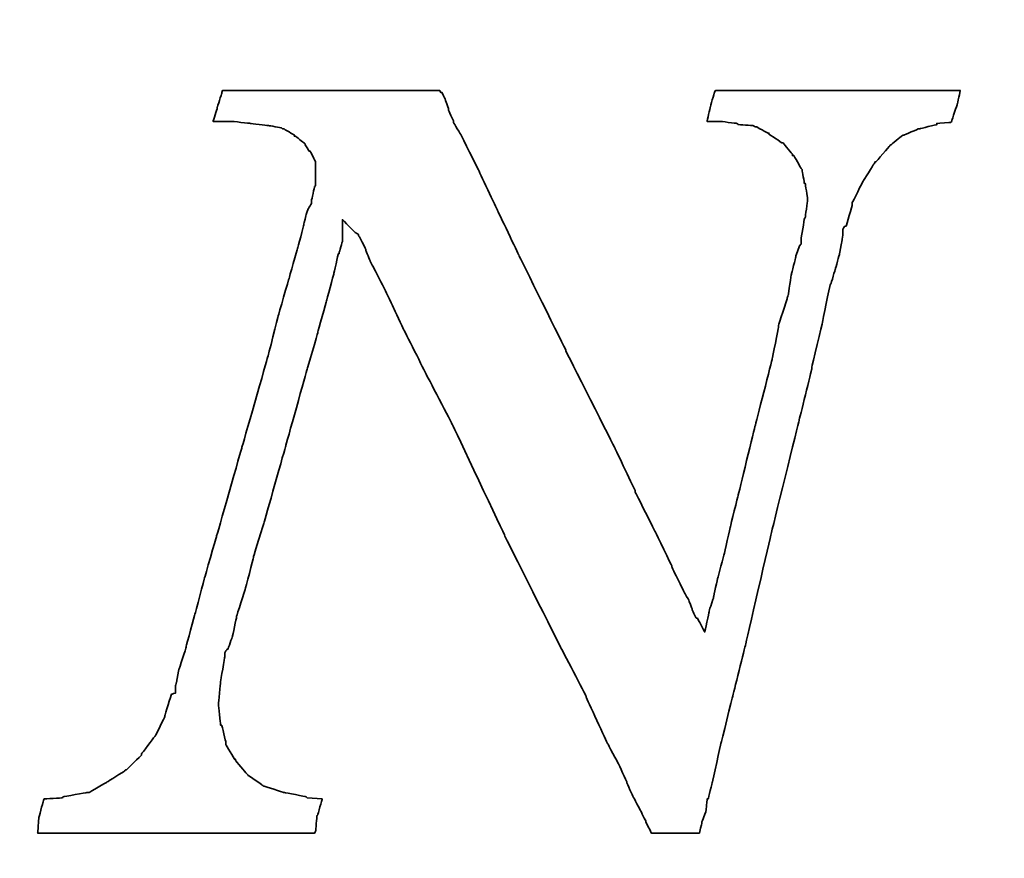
# Model space of a CAD drawing. Extents: x -167 to 168, y 66 to 155.
# Tile 57 of 61: x 153.85 to 156.52, y 84.97 to 87.25. Entities that reach past the tile are written whole.
import ezdxf

# ---------------------------------------------------------------- set-up
doc = ezdxf.new("R2010")
doc.units = 0
doc.header["$MEASUREMENT"] = 0
doc.layers.add('DIM', color=4, linetype='CONTINUOUS')
doc.layers.add('layer 1', color=7, linetype='CONTINUOUS')
doc.styles.add('DIM-7', font='SIMPLEX.shx', dxfattribs={"width": 0.7, "bigfont": 'chineset.shx'})
doc.dimstyles.new('CNS', dxfattribs={"dimtxt": 3.5, "dimasz": 2.5, "dimexe": 1, "dimexo": 1.5, "dimgap": 0.09, "dimtad": 0, "dimdsep": 46, "dimtxsty": 'DIM-7', "dimcen": 0.09, "dimclrd": 1, "dimclre": 1, "dimclrt": 4, "dimadec": 0, "dimazin": 0, "dimtfac": 1, "dimtix": 1, "dimtmove": 2, "dimatfit": 3, "dimfxl": 1, "dimtvp": 0.971429, "dimtolj": 1, "dimarcsym": 0})

# ---------------------------------------------------------------- blocks, each defined once
blk = doc.blocks.new('*D1')
at = {"layer": 'DIM', "color": 7, "lineweight": -2, "transparency": 16777216}
for p, q in [((117.1809, 86.0476), (117.1809, 66.2185)), ((159.1809, 82.2976), (159.1809, 66.2185)), ((119.1809, 67.0185), (157.1809, 67.0185))]:
    blk.add_line(p, q, dxfattribs=at)
at = {"layer": 'DIM', "color": 7, "transparency": 16777216}
for points in [[(119.1809, 67.3519), (119.1809, 66.6852), (117.1809, 67.0185)], [(157.1809, 67.3519), (157.1809, 66.6852), (159.1809, 67.0185)]]:
    blk.add_solid(points, dxfattribs=at)
at = {"layer": 'DIM', "color": 7, "transparency": 16777216, "insert": (138.1809, 69.2185), "char_height": 2.8, "attachment_point": 5, "style": 'DIM-7'}
blk.add_mtext('\\A1;42', dxfattribs=at)
blk = doc.blocks.new('TBI MOTION logo(完整正式版)')
at = {"layer": 'layer 1', "color": 22, "lineweight": 35}
blk.add_open_spline([(58.92625, -7.91875), (58.92625, -7.91875), (58.58625, -7.89375), (58.58625, -7.89375), (58.58625, -7.89375), (58.58625, -7.89375), (58.56625, -7.87125), (58.56625, -7.87125), (58.56625, -7.87125), (58.56625, -7.87125), (58.08375, -7.77375), (58.08375, -7.77375), (58.08375, -7.77375), (58.08375, -7.77375), (58.06125, -7.77375), (58.06125, -7.77375), (58.06125, -7.77375), (58.06125, -7.77375), (57.62625, -7.63125), (57.62625, -7.63125), (57.62625, -7.63125), (57.62625, -7.63125), (57.60625, -7.63125), (57.60625, -7.63125), (57.60625, -7.63125), (57.60625, -7.63125), (57.58125, -7.60625), (57.58125, -7.60625), (57.58125, -7.60625), (57.58125, -7.60625), (57.26625, -7.38875), (57.26625, -7.38875), (57.26625, -7.38875), (57.26625, -7.38875), (57.24625, -7.36875), (57.24625, -7.36875), (57.24625, -7.36875), (57.24625, -7.36875), (57.22125, -7.34375), (57.22125, -7.34375), (57.22125, -7.34375), (57.22125, -7.34375), (56.98125, -7.05375), (56.98125, -7.05375), (56.98125, -7.05375), (56.98125, -7.05375), (56.98125, -7.02875), (56.98125, -7.02875), (56.98125, -7.02875), (56.98125, -7.02875), (56.95625, -7.02875), (56.95625, -7.02875), (56.95625, -7.02875), (56.95625, -7.02875), (56.76625, -6.69625), (56.76625, -6.69625), (56.76625, -6.69625), (56.76625, -6.69625), (56.76625, -6.67125), (56.76625, -6.67125), (56.76625, -6.67125), (56.76625, -6.67125), (56.76625, -6.64875), (56.76625, -6.64875), (56.76625, -6.64875), (56.76625, -6.64875), (56.67125, -6.26375), (56.67125, -6.26375), (56.67125, -6.26375), (56.67125, -6.26375), (56.64625, -6.26375), (56.64625, -6.26375), (56.64625, -6.26375), (56.64625, -6.26375), (56.64625, -6.23875), (56.64625, -6.23875), (56.64625, -6.23875), (56.64625, -6.23875), (56.59625, -5.80875), (56.59625, -5.80875), (56.59625, -5.80875), (56.59625, -5.80875), (56.59625, -5.78375), (56.59625, -5.78375), (56.59625, -5.78375), (56.59625, -5.78375), (56.64625, -5.30375), (56.64625, -5.30375), (56.64625, -5.30375), (56.64625, -5.30375), (56.64625, -5.27875), (56.64625, -5.27875), (56.64625, -5.27875), (56.64625, -5.27875), (56.74125, -4.72875), (56.74125, -4.72875), (56.74125, -4.72875), (56.74125, -4.72875), (56.74125, -4.67875), (56.74125, -4.67875), (56.74125, -4.67875), (56.74125, -4.67875), (56.74125, -4.63375), (56.74125, -4.63375), (56.74125, -4.63375), (56.74125, -4.63375), (56.79125, -4.55875), (56.79125, -4.55875), (56.79125, -4.55875), (56.79125, -4.55875), (56.81125, -4.55875), (56.81125, -4.55875), (56.81125, -4.55875), (56.81125, -4.55875), (56.91125, -4.27375), (56.91125, -4.27375), (56.91125, -4.27375), (56.91125, -4.27375), (57.00625, -3.83874), (57.00625, -3.83874), (57.00625, -3.83874), (57.00625, -3.83874), (57.00625, -3.81374), (57.00625, -3.81374), (57.00625, -3.81374), (57.00625, -3.81374), (57.19875, -3.21374), (57.19875, -3.21374), (57.19875, -3.21374), (57.19875, -3.21374), (57.38625, -2.49625), (57.38625, -2.49625), (57.38625, -2.49625), (57.38625, -2.49625), (57.38625, -2.47374), (57.38625, -2.47374), (57.38625, -2.47374), (57.38625, -2.47374), (57.62625, -1.70375), (57.62625, -1.70375), (57.62625, -1.70375), (57.62625, -1.70375), (58.10625, 0.00125), (58.10625, 0.00125), (58.10625, 0.00125), (58.10625, 0.00125), (58.58625, 1.72625), (58.58625, 1.72625), (58.58625, 1.72625), (58.58625, 1.72625), (58.82625, 2.54125), (58.82625, 2.54125), (58.82625, 2.54125), (58.82625, 2.54125), (58.82625, 2.56374), (58.82625, 2.56374), (58.82625, 2.56374), (58.82625, 2.56374), (59.02125, 3.26125), (59.02125, 3.26125), (59.02125, 3.26125), (59.02125, 3.26125), (59.18625, 3.86125), (59.18625, 3.86125), (59.18625, 3.86125), (59.18625, 3.86125), (59.28625, 4.31875), (59.28625, 4.31875), (59.28625, 4.31875), (59.28625, 4.31875), (59.30625, 4.31875), (59.30625, 4.31875), (59.30625, 4.31875), (59.30625, 4.31875), (59.30625, 4.34125), (59.30625, 4.34125), (59.30625, 4.34125), (59.30625, 4.34125), (59.38125, 4.60625), (59.38125, 4.60625), (59.38125, 4.60625), (59.38125, 4.60625), (59.38125, 4.65125), (59.38125, 4.65125), (59.38125, 4.65125), (59.38125, 4.65125), (59.38125, 5.08625), (59.38125, 5.08625), (59.38125, 5.08625), (59.38125, 5.08625), (59.66625, 4.79624), (59.66625, 4.79624), (59.66625, 4.79624), (59.66625, 4.79624), (59.74125, 4.75124), (59.74125, 4.75124), (59.74125, 4.75124), (59.74125, 4.75124), (59.74125, 4.72624), (59.74125, 4.72624), (59.74125, 4.72624), (59.74125, 4.72624), (59.76125, 4.70124), (59.76125, 4.70124), (59.76125, 4.70124), (59.76125, 4.70124), (59.81125, 4.60625), (59.81125, 4.60625), (59.81125, 4.60625), (59.81125, 4.60625), (59.90625, 4.41125), (59.90625, 4.41125), (59.90625, 4.41125), (59.90625, 4.41125), (59.90625, 4.39125), (59.90625, 4.39125), (59.90625, 4.39125), (59.90625, 4.39125), (60.00375, 4.15124), (60.00375, 4.15124), (60.00375, 4.15124), (60.00375, 4.15124), (60.14625, 3.88374), (60.14625, 3.88374), (60.14625, 3.88374), (60.14625, 3.88374), (60.34125, 3.50124), (60.34125, 3.50124), (60.34125, 3.50124), (60.34125, 3.50124), (60.53125, 3.09125), (60.53125, 3.09125), (60.53125, 3.09125), (60.53125, 3.09125), (60.74625, 2.63625), (60.74625, 2.63625), (60.74625, 2.63625), (60.74625, 2.63625), (61.25125, 1.63124), (61.25125, 1.63124), (61.25125, 1.63124), (61.25125, 1.63124), (61.85125, 0.47625), (61.85125, 0.47625), (61.85125, 0.47625), (61.85125, 0.47625), (63.02625, -2.01874), (63.02625, -2.01874), (63.02625, -2.01874), (63.02625, -2.01874), (64.27625, -4.51374), (64.27625, -4.51374), (64.27625, -4.51374), (64.27625, -4.51374), (64.85125, -5.61375), (64.85125, -5.61375), (64.85125, -5.61375), (64.85125, -5.61375), (64.85125, -5.64125), (64.85125, -5.64125), (64.85125, -5.64125), (64.85125, -5.64125), (65.32875, -6.67125), (65.32875, -6.67125), (65.32875, -6.67125), (65.32875, -6.67125), (65.57125, -7.12875), (65.57125, -7.12875), (65.57125, -7.12875), (65.57125, -7.12875), (65.76125, -7.53625), (65.76125, -7.53625), (65.76125, -7.53625), (65.76125, -7.53625), (65.76125, -7.55625), (65.76125, -7.55625), (65.76125, -7.55625), (65.76125, -7.55625), (65.90375, -7.87125), (65.90375, -7.87125), (65.90375, -7.87125), (65.90375, -7.87125), (66.07125, -8.18125), (66.07125, -8.18125), (66.07125, -8.18125), (66.07125, -8.18125), (66.19125, -8.42375), (66.19125, -8.42375), (66.19125, -8.42375), (66.19125, -8.42375), (66.19125, -8.44375), (66.19125, -8.44375), (66.19125, -8.44375), (66.19125, -8.44375), (66.29125, -8.63875), (66.29125, -8.63875), (66.29125, -8.63875), (66.29125, -8.63875), (66.31125, -8.68625), (66.31125, -8.68625), (66.31125, -8.68625), (66.31125, -8.68625), (66.38375, -8.68625), (66.38375, -8.68625), (66.38375, -8.68625), (66.38375, -8.68625), (66.84125, -8.68625), (66.84125, -8.68625), (66.84125, -8.68625), (66.84125, -8.68625), (67.29625, -8.68625), (67.29625, -8.68625), (67.29625, -8.68625), (67.29625, -8.68625), (67.36625, -8.68625), (67.36625, -8.68625), (67.36625, -8.68625), (67.36625, -8.68625), (67.39125, -8.68625), (67.39125, -8.68625), (67.39125, -8.68625), (67.39125, -8.68625), (67.44125, -8.46875), (67.44125, -8.46875), (67.44125, -8.46875), (67.44125, -8.46875), (67.44125, -8.44375), (67.44125, -8.44375), (67.44125, -8.44375), (67.44125, -8.44375), (67.53625, -8.20375), (67.53625, -8.20375), (67.53625, -8.20375), (67.53625, -8.20375), (67.56125, -7.94375), (67.56125, -7.94375), (67.56125, -7.94375), (67.56125, -7.94375), (67.56125, -7.91875), (67.56125, -7.91875), (67.56125, -7.91875), (67.56125, -7.91875), (67.58625, -7.91875), (67.58625, -7.91875), (67.58625, -7.91875), (67.58625, -7.91875), (67.68125, -7.53625), (67.68125, -7.53625), (67.68125, -7.53625), (67.68125, -7.53625), (67.87375, -6.67125), (67.87375, -6.67125), (67.87375, -6.67125), (67.87375, -6.67125), (68.13625, -5.61375), (68.13625, -5.61375), (68.13625, -5.61375), (68.13625, -5.61375), (68.42375, -4.46374), (68.42375, -4.46374), (68.42375, -4.46374), (68.42375, -4.46374), (68.99875, -1.96874), (68.99875, -1.96874), (68.99875, -1.96874), (68.99875, -1.96874), (69.62625, 0.57625), (69.62625, 0.57625), (69.62625, 0.57625), (69.62625, 0.57625), (69.91125, 1.72625), (69.91125, 1.72625), (69.91125, 1.72625), (69.91125, 1.72625), (69.91125, 1.77625), (69.91125, 1.77625), (69.91125, 1.77625), (69.91125, 1.77625), (70.15125, 2.78124), (70.15125, 2.78124), (70.15125, 2.78124), (70.15125, 2.78124), (70.32125, 3.62125), (70.32125, 3.62125), (70.32125, 3.62125), (70.32125, 3.62125), (70.34125, 3.64625), (70.34125, 3.64625), (70.34125, 3.64625), (70.34125, 3.64625), (70.44125, 3.98125), (70.44125, 3.98125), (70.44125, 3.98125), (70.44125, 3.98125), (70.53625, 4.31875), (70.53625, 4.31875), (70.53625, 4.31875), (70.53625, 4.31875), (70.58125, 4.55875), (70.58125, 4.55875), (70.58125, 4.55875), (70.58125, 4.55875), (70.60625, 4.72624), (70.60625, 4.72624), (70.60625, 4.72624), (70.60625, 4.72624), (70.60625, 4.79624), (70.60625, 4.79624), (70.60625, 4.79624), (70.60625, 4.79624), (70.60625, 4.87125), (70.60625, 4.87125), (70.60625, 4.87125), (70.60625, 4.87125), (70.65625, 4.94125), (70.65625, 4.94125), (70.65625, 4.94125), (70.65625, 4.94125), (70.68125, 4.94125), (70.68125, 4.94125), (70.68125, 4.94125), (70.68125, 4.94125), (70.82125, 5.42125), (70.82125, 5.42125), (70.82125, 5.42125), (70.82125, 5.42125), (70.82125, 5.44625), (70.82125, 5.44625), (70.82125, 5.44625), (70.82125, 5.44625), (70.82125, 5.47125), (70.82125, 5.47125), (70.82125, 5.47125), (70.82125, 5.47125), (71.06125, 5.94625), (71.06125, 5.94625), (71.06125, 5.94625), (71.06125, 5.94625), (71.30125, 6.33124), (71.30125, 6.33124), (71.30125, 6.33124), (71.30125, 6.33124), (71.32625, 6.35625), (71.32625, 6.35625), (71.32625, 6.35625), (71.32625, 6.35625), (71.32625, 6.38124), (71.32625, 6.38124), (71.32625, 6.38124), (71.32625, 6.38124), (71.35125, 6.38124), (71.35125, 6.38124), (71.35125, 6.38124), (71.35125, 6.38124), (71.66125, 6.74125), (71.66125, 6.74125), (71.66125, 6.74125), (71.66125, 6.74125), (71.68625, 6.76625), (71.68625, 6.76625), (71.68625, 6.76625), (71.68625, 6.76625), (71.92625, 6.95624), (71.92625, 6.95624), (71.92625, 6.95624), (71.92625, 6.95624), (71.95125, 6.98125), (71.95125, 6.98125), (71.95125, 6.98125), (71.95125, 6.98125), (71.97625, 6.98125), (71.97625, 6.98125), (71.97625, 6.98125), (71.97625, 6.98125), (72.31125, 7.12624), (72.31125, 7.12624), (72.31125, 7.12624), (72.31125, 7.12624), (72.33375, 7.12624), (72.33375, 7.12624), (72.33375, 7.12624), (72.33375, 7.12624), (72.71625, 7.21875), (72.71625, 7.21875), (72.71625, 7.21875), (72.71625, 7.21875), (72.71625, 7.24624), (72.71625, 7.24624), (72.71625, 7.24624), (72.71625, 7.24624), (72.74125, 7.24624), (72.74125, 7.24624), (72.74125, 7.24624), (72.74125, 7.24624), (73.03124, 7.26624), (73.03124, 7.26624), (73.03124, 7.26624), (73.03124, 7.26624), (73.05375, 7.29125), (73.05375, 7.29125), (73.05375, 7.29125), (73.05375, 7.29125), (73.05375, 7.31625), (73.05375, 7.31625), (73.05375, 7.31625), (73.05375, 7.31625), (73.17625, 7.67625), (73.17625, 7.67625), (73.17625, 7.67625), (73.17625, 7.67625), (73.24625, 7.98625), (73.24625, 7.98625), (73.24625, 7.98625), (73.24625, 7.98625), (73.19625, 7.98625), (73.19625, 7.98625), (73.19625, 7.98625), (73.19625, 7.98625), (72.93625, 7.98625), (72.93625, 7.98625), (72.93625, 7.98625), (72.93625, 7.98625), (72.55125, 7.98625), (72.55125, 7.98625), (72.55125, 7.98625), (72.55125, 7.98625), (72.09625, 7.98625), (72.09625, 7.98625), (72.09625, 7.98625), (72.09625, 7.98625), (71.64125, 7.98625), (71.64125, 7.98625), (71.64125, 7.98625), (71.64125, 7.98625), (70.53625, 7.98625), (70.53625, 7.98625), (70.53625, 7.98625), (70.53625, 7.98625), (69.47875, 7.98625), (69.47875, 7.98625), (69.47875, 7.98625), (69.47875, 7.98625), (68.95125, 7.98625), (68.95125, 7.98625), (68.95125, 7.98625), (68.95125, 7.98625), (68.52125, 7.98625), (68.52125, 7.98625), (68.52125, 7.98625), (68.52125, 7.98625), (68.13625, 7.98625), (68.13625, 7.98625), (68.13625, 7.98625), (68.13625, 7.98625), (67.87375, 7.98625), (67.87375, 7.98625), (67.87375, 7.98625), (67.87375, 7.98625), (67.75125, 7.98625), (67.75125, 7.98625), (67.75125, 7.98625), (67.75125, 7.98625), (67.72625, 7.94125), (67.72625, 7.94125), (67.72625, 7.94125), (67.72625, 7.94125), (67.63125, 7.60625), (67.63125, 7.60625), (67.63125, 7.60625), (67.63125, 7.60625), (67.56125, 7.29125), (67.56125, 7.29125), (67.56125, 7.29125), (67.56125, 7.29125), (67.72625, 7.29125), (67.72625, 7.29125), (67.72625, 7.29125), (67.72625, 7.29125), (67.82625, 7.29125), (67.82625, 7.29125), (67.82625, 7.29125), (67.82625, 7.29125), (67.84625, 7.29125), (67.84625, 7.29125), (67.84625, 7.29125), (67.84625, 7.29125), (68.23125, 7.24624), (68.23125, 7.24624), (68.23125, 7.24624), (68.23125, 7.24624), (68.25875, 7.21875), (68.25875, 7.21875), (68.25875, 7.21875), (68.25875, 7.21875), (68.59125, 7.19624), (68.59125, 7.19624), (68.59125, 7.19624), (68.59125, 7.19624), (68.64125, 7.17125), (68.64125, 7.17125), (68.64125, 7.17125), (68.64125, 7.17125), (68.66625, 7.17125), (68.66625, 7.17125), (68.66625, 7.17125), (68.66625, 7.17125), (68.92625, 7.02624), (68.92625, 7.02624), (68.92625, 7.02624), (68.92625, 7.02624), (68.95125, 7.02624), (68.95125, 7.02624), (68.95125, 7.02624), (68.95125, 7.02624), (68.95125, 7.00624), (68.95125, 7.00624), (68.95125, 7.00624), (68.95125, 7.00624), (69.23875, 6.81125), (69.23875, 6.81125), (69.23875, 6.81125), (69.23875, 6.81125), (69.26625, 6.81125), (69.26625, 6.81125), (69.26625, 6.81125), (69.26625, 6.81125), (69.28625, 6.78625), (69.28625, 6.78625), (69.28625, 6.78625), (69.28625, 6.78625), (69.47875, 6.54875), (69.47875, 6.54875), (69.47875, 6.54875), (69.47875, 6.54875), (69.47875, 6.52375), (69.47875, 6.52375), (69.47875, 6.52375), (69.47875, 6.52375), (69.50625, 6.52375), (69.50625, 6.52375), (69.50625, 6.52375), (69.50625, 6.52375), (69.67125, 6.23625), (69.67125, 6.23625), (69.67125, 6.23625), (69.67125, 6.23625), (69.69375, 6.21125), (69.69375, 6.21125), (69.69375, 6.21125), (69.69375, 6.21125), (69.69375, 6.18625), (69.69375, 6.18625), (69.69375, 6.18625), (69.69375, 6.18625), (69.74625, 5.89875), (69.74625, 5.89875), (69.74625, 5.89875), (69.74625, 5.89875), (69.76625, 5.89875), (69.76625, 5.89875), (69.76625, 5.89875), (69.76625, 5.89875), (69.81375, 5.56625), (69.81375, 5.56625), (69.81375, 5.56625), (69.81375, 5.56625), (69.81375, 5.54125), (69.81375, 5.54125), (69.81375, 5.54125), (69.81375, 5.54125), (69.81375, 5.51625), (69.81375, 5.51625), (69.81375, 5.51625), (69.81375, 5.51625), (69.76625, 5.13125), (69.76625, 5.13125), (69.76625, 5.13125), (69.76625, 5.13125), (69.74625, 5.10874), (69.74625, 5.10874), (69.74625, 5.10874), (69.74625, 5.10874), (69.67125, 4.65125), (69.67125, 4.65125), (69.67125, 4.65125), (69.67125, 4.65125), (69.67125, 4.55875), (69.67125, 4.55875), (69.67125, 4.55875), (69.67125, 4.55875), (69.67125, 4.53125), (69.67125, 4.53125), (69.67125, 4.53125), (69.67125, 4.53125), (69.64625, 4.50874), (69.64625, 4.50874), (69.64625, 4.50874), (69.64625, 4.50874), (69.55125, 4.27125), (69.55125, 4.27125), (69.55125, 4.27125), (69.55125, 4.27125), (69.55125, 4.24625), (69.55125, 4.24625), (69.55125, 4.24625), (69.55125, 4.24625), (69.45375, 3.86125), (69.45375, 3.86125), (69.45375, 3.86125), (69.45375, 3.86125), (69.38625, 3.40624), (69.38625, 3.40624), (69.38625, 3.40624), (69.38625, 3.40624), (69.35875, 3.33125), (69.35875, 3.33125), (69.35875, 3.33125), (69.35875, 3.33125), (69.35875, 3.30875), (69.35875, 3.30875), (69.35875, 3.30875), (69.35875, 3.30875), (69.16625, 2.71125), (69.16625, 2.71125), (69.16625, 2.71125), (69.16625, 2.71125), (69.16625, 2.66375), (69.16625, 2.66375), (69.16625, 2.66375), (69.16625, 2.66375), (69.02625, 1.96374), (69.02625, 1.96374), (69.02625, 1.96374), (69.02625, 1.96374), (68.64125, 0.45624), (68.64125, 0.45624), (68.64125, 0.45624), (68.64125, 0.45624), (68.25875, -1.10625), (68.25875, -1.10625), (68.25875, -1.10625), (68.25875, -1.10625), (68.08625, -1.80125), (68.08625, -1.80125), (68.08625, -1.80125), (68.08625, -1.80125), (67.94625, -2.42625), (67.94625, -2.42625), (67.94625, -2.42625), (67.94625, -2.42625), (67.80125, -2.95375), (67.80125, -2.95375), (67.80125, -2.95375), (67.80125, -2.95375), (67.70625, -3.38375), (67.70625, -3.38375), (67.70625, -3.38375), (67.70625, -3.38375), (67.70625, -3.40875), (67.70625, -3.40875), (67.70625, -3.40875), (67.70625, -3.40875), (67.63125, -3.62375), (67.63125, -3.62375), (67.63125, -3.62375), (67.63125, -3.62375), (67.60625, -3.72125), (67.60625, -3.72125), (67.60625, -3.72125), (67.60625, -3.72125), (67.51125, -4.17375), (67.51125, -4.17375), (67.51125, -4.17375), (67.51125, -4.17375), (67.34625, -3.86374), (67.34625, -3.86374), (67.34625, -3.86374), (67.34625, -3.86374), (67.32125, -3.86374), (67.32125, -3.86374), (67.32125, -3.86374), (67.32125, -3.86374), (67.27125, -3.76874), (67.27125, -3.76874), (67.27125, -3.76874), (67.27125, -3.76874), (67.22625, -3.67374), (67.22625, -3.67374), (67.22625, -3.67374), (67.22625, -3.67374), (67.22625, -3.64875), (67.22625, -3.64875), (67.22625, -3.64875), (67.22625, -3.64875), (67.15125, -3.45375), (67.15125, -3.45375), (67.15125, -3.45375), (67.15125, -3.45375), (67.05625, -3.28875), (67.05625, -3.28875), (67.05625, -3.28875), (67.05625, -3.28875), (66.91125, -3.00125), (66.91125, -3.00125), (66.91125, -3.00125), (66.91125, -3.00125), (66.77125, -2.71375), (66.77125, -2.71375), (66.77125, -2.71375), (66.77125, -2.71375), (66.77125, -2.68875), (66.77125, -2.68875), (66.77125, -2.68875), (66.77125, -2.68875), (66.41125, -1.94374), (66.41125, -1.94374), (66.41125, -1.94374), (66.41125, -1.94374), (65.95125, -1.03375), (65.95125, -1.03375), (65.95125, -1.03375), (65.95125, -1.03375), (65.95125, -1.00875), (65.95125, -1.00875), (65.95125, -1.00875), (65.95125, -1.00875), (65.49625, -0.04874), (65.49625, -0.04874), (65.49625, -0.04874), (65.49625, -0.04874), (64.39375, 2.13624), (64.39375, 2.13624), (64.39375, 2.13624), (64.39375, 2.13624), (64.39375, 2.15624), (64.39375, 2.15624), (64.39375, 2.15624), (64.39375, 2.15624), (63.33625, 4.29125), (63.33625, 4.29125), (63.33625, 4.29125), (63.33625, 4.29125), (62.85625, 5.30125), (62.85625, 5.30125), (62.85625, 5.30125), (62.85625, 5.30125), (62.42625, 6.21125), (62.42625, 6.21125), (62.42625, 6.21125), (62.42625, 6.21125), (62.04125, 6.98125), (62.04125, 6.98125), (62.04125, 6.98125), (62.04125, 6.98125), (61.87375, 7.26624), (61.87375, 7.26624), (61.87375, 7.26624), (61.87375, 7.26624), (61.87375, 7.29125), (61.87375, 7.29125), (61.87375, 7.29125), (61.87375, 7.29125), (61.75625, 7.55625), (61.75625, 7.55625), (61.75625, 7.55625), (61.75625, 7.55625), (61.75625, 7.58124), (61.75625, 7.58124), (61.75625, 7.58124), (61.75625, 7.58124), (61.68375, 7.79375), (61.68375, 7.79375), (61.68375, 7.79375), (61.68375, 7.79375), (61.61125, 7.94125), (61.61125, 7.94125), (61.61125, 7.94125), (61.61125, 7.94125), (61.58625, 7.94125), (61.58625, 7.94125), (61.58625, 7.94125), (61.58625, 7.94125), (61.56375, 7.98625), (61.56375, 7.98625), (61.56375, 7.98625), (61.56375, 7.98625), (61.41875, 7.98625), (61.41875, 7.98625), (61.41875, 7.98625), (61.41875, 7.98625), (61.18125, 7.98625), (61.18125, 7.98625), (61.18125, 7.98625), (61.18125, 7.98625), (60.84125, 7.98625), (60.84125, 7.98625), (60.84125, 7.98625), (60.84125, 7.98625), (60.02625, 7.98625), (60.02625, 7.98625), (60.02625, 7.98625), (60.02625, 7.98625), (59.11625, 7.98625), (59.11625, 7.98625), (59.11625, 7.98625), (59.11625, 7.98625), (58.15625, 7.98625), (58.15625, 7.98625), (58.15625, 7.98625), (58.15625, 7.98625), (57.34125, 7.98625), (57.34125, 7.98625), (57.34125, 7.98625), (57.34125, 7.98625), (57.00625, 7.98625), (57.00625, 7.98625), (57.00625, 7.98625), (57.00625, 7.98625), (56.76625, 7.98625), (56.76625, 7.98625), (56.76625, 7.98625), (56.76625, 7.98625), (56.69125, 7.98625), (56.69125, 7.98625), (56.69125, 7.98625), (56.69125, 7.98625), (56.67125, 7.94125), (56.67125, 7.94125), (56.67125, 7.94125), (56.67125, 7.94125), (56.67125, 7.91625), (56.67125, 7.91625), (56.67125, 7.91625), (56.67125, 7.91625), (56.57125, 7.60625), (56.57125, 7.60625), (56.57125, 7.60625), (56.57125, 7.60625), (56.57125, 7.58124), (56.57125, 7.58124), (56.57125, 7.58124), (56.57125, 7.58124), (56.47625, 7.29125), (56.47625, 7.29125), (56.47625, 7.29125), (56.47625, 7.29125), (56.57125, 7.29125), (56.57125, 7.29125), (56.57125, 7.29125), (56.57125, 7.29125), (56.76625, 7.29125), (56.76625, 7.29125), (56.76625, 7.29125), (56.76625, 7.29125), (56.86125, 7.29125), (56.86125, 7.29125), (56.86125, 7.29125), (56.86125, 7.29125), (56.88625, 7.29125), (56.88625, 7.29125), (56.88625, 7.29125), (56.88625, 7.29125), (57.31625, 7.24624), (57.31625, 7.24624), (57.31625, 7.24624), (57.31625, 7.24624), (57.70125, 7.19624), (57.70125, 7.19624), (57.70125, 7.19624), (57.70125, 7.19624), (57.72625, 7.19624), (57.72625, 7.19624), (57.72625, 7.19624), (57.72625, 7.19624), (58.01125, 7.14624), (58.01125, 7.14624), (58.01125, 7.14624), (58.01125, 7.14624), (58.03625, 7.12624), (58.03625, 7.12624), (58.03625, 7.12624), (58.03625, 7.12624), (58.06125, 7.12624), (58.06125, 7.12624), (58.06125, 7.12624), (58.06125, 7.12624), (58.30125, 6.98125), (58.30125, 6.98125), (58.30125, 6.98125), (58.30125, 6.98125), (58.30125, 6.95624), (58.30125, 6.95624), (58.30125, 6.95624), (58.30125, 6.95624), (58.32375, 6.95624), (58.32375, 6.95624), (58.32375, 6.95624), (58.32375, 6.95624), (58.51625, 6.81125), (58.51625, 6.81125), (58.51625, 6.81125), (58.51625, 6.81125), (58.54125, 6.78625), (58.54125, 6.78625), (58.54125, 6.78625), (58.54125, 6.78625), (58.54125, 6.76625), (58.54125, 6.76625), (58.54125, 6.76625), (58.54125, 6.76625), (58.63625, 6.62124), (58.63625, 6.62124), (58.63625, 6.62124), (58.63625, 6.62124), (58.65875, 6.62124), (58.65875, 6.62124), (58.65875, 6.62124), (58.65875, 6.62124), (58.75625, 6.42625), (58.75625, 6.42625), (58.75625, 6.42625), (58.75625, 6.42625), (58.77875, 6.38124), (58.77875, 6.38124), (58.77875, 6.38124), (58.77875, 6.38124), (58.77875, 6.33124), (58.77875, 6.33124), (58.77875, 6.33124), (58.77875, 6.33124), (58.77875, 6.09125), (58.77875, 6.09125), (58.77875, 6.09125), (58.77875, 6.09125), (58.77875, 5.85125), (58.77875, 5.85125), (58.77875, 5.85125), (58.77875, 5.85125), (58.75625, 5.82625), (58.75625, 5.82625), (58.75625, 5.82625), (58.75625, 5.82625), (58.68625, 5.51625), (58.68625, 5.51625), (58.68625, 5.51625), (58.68625, 5.51625), (58.68625, 5.47125), (58.68625, 5.47125), (58.68625, 5.47125), (58.68625, 5.47125), (58.68625, 5.44625), (58.68625, 5.44625), (58.68625, 5.44625), (58.68625, 5.44625), (58.65875, 5.39625), (58.65875, 5.39625), (58.65875, 5.39625), (58.65875, 5.39625), (58.61125, 5.32624), (58.61125, 5.32624), (58.61125, 5.32624), (58.61125, 5.32624), (58.56625, 5.20375), (58.56625, 5.20375), (58.56625, 5.20375), (58.56625, 5.20375), (58.51625, 4.99125), (58.51625, 4.99125), (58.51625, 4.99125), (58.51625, 4.99125), (58.51625, 4.96625), (58.51625, 4.96625), (58.51625, 4.96625), (58.51625, 4.96625), (58.37125, 4.43625), (58.37125, 4.43625), (58.37125, 4.43625), (58.37125, 4.43625), (58.18125, 3.76625), (58.18125, 3.76625), (58.18125, 3.76625), (58.18125, 3.76625), (57.94125, 2.92624), (57.94125, 2.92624), (57.94125, 2.92624), (57.94125, 2.92624), (57.70125, 1.98874), (57.70125, 1.98874), (57.70125, 1.98874), (57.70125, 1.98874), (57.12625, -0.02374), (57.12625, -0.02374), (57.12625, -0.02374), (57.12625, -0.02374), (56.55125, -2.03875), (56.55125, -2.03875), (56.55125, -2.03875), (56.55125, -2.03875), (56.28625, -2.95375), (56.28625, -2.95375), (56.28625, -2.95375), (56.28625, -2.95375), (56.07125, -3.76874), (56.07125, -3.76874), (56.07125, -3.76874), (56.07125, -3.76874), (55.87625, -4.48874), (55.87625, -4.48874), (55.87625, -4.48874), (55.87625, -4.48874), (55.87625, -4.51374), (55.87625, -4.51374), (55.87625, -4.51374), (55.87625, -4.51374), (55.71125, -5.01625), (55.71125, -5.01625), (55.71125, -5.01625), (55.71125, -5.01625), (55.66125, -5.25375), (55.66125, -5.25375), (55.66125, -5.25375), (55.66125, -5.25375), (55.66125, -5.27875), (55.66125, -5.27875), (55.66125, -5.27875), (55.66125, -5.27875), (55.63625, -5.37375), (55.63625, -5.37375), (55.63625, -5.37375), (55.63625, -5.37375), (55.63625, -5.42375), (55.63625, -5.42375), (55.63625, -5.42375), (55.63625, -5.42375), (55.63625, -5.54125), (55.63625, -5.54125), (55.63625, -5.54125), (55.63625, -5.54125), (55.54125, -5.56875), (55.54125, -5.56875), (55.54125, -5.56875), (55.54125, -5.56875), (55.39625, -6.04875), (55.39625, -6.04875), (55.39625, -6.04875), (55.39625, -6.04875), (55.39625, -6.06875), (55.39625, -6.06875), (55.39625, -6.06875), (55.39625, -6.06875), (55.18125, -6.50375), (55.18125, -6.50375), (55.18125, -6.50375), (55.18125, -6.50375), (55.15625, -6.52875), (55.15625, -6.52875), (55.15625, -6.52875), (55.15625, -6.52875), (54.86875, -6.91125), (54.86875, -6.91125), (54.86875, -6.91125), (54.86875, -6.91125), (54.86875, -6.93375), (54.86875, -6.93375), (54.86875, -6.93375), (54.86875, -6.93375), (54.53125, -7.26875), (54.53125, -7.26875), (54.53125, -7.26875), (54.53125, -7.26875), (54.51125, -7.26875), (54.51125, -7.26875), (54.51125, -7.26875), (54.51125, -7.26875), (54.48625, -7.29625), (54.48625, -7.29625), (54.48625, -7.29625), (54.48625, -7.29625), (54.10375, -7.53625), (54.10375, -7.53625), (54.10375, -7.53625), (54.10375, -7.53625), (53.69625, -7.77375), (53.69625, -7.77375), (53.69625, -7.77375), (53.69625, -7.77375), (53.67125, -7.77375), (53.67125, -7.77375), (53.67125, -7.77375), (53.67125, -7.77375), (53.64625, -7.77375), (53.64625, -7.77375), (53.64625, -7.77375), (53.64625, -7.77375), (53.11625, -7.87125), (53.11625, -7.87125), (53.11625, -7.87125), (53.11625, -7.87125), (53.09625, -7.89375), (53.09625, -7.89375), (53.09625, -7.89375), (53.09625, -7.89375), (52.68625, -7.91875), (52.68625, -7.91875), (52.68625, -7.91875), (52.68625, -7.91875), (52.66125, -7.99125), (52.66125, -7.99125), (52.66125, -7.99125), (52.66125, -7.99125), (52.56625, -8.34875), (52.56625, -8.34875), (52.56625, -8.34875), (52.56625, -8.34875), (52.54125, -8.68625), (52.54125, -8.68625), (52.54125, -8.68625), (52.54125, -8.68625), (52.58875, -8.68625), (52.58875, -8.68625), (52.58875, -8.68625), (52.58875, -8.68625), (52.87625, -8.68625), (52.87625, -8.68625), (52.87625, -8.68625), (52.87625, -8.68625), (53.33625, -8.68625), (53.33625, -8.68625), (53.33625, -8.68625), (53.33625, -8.68625), (53.79125, -8.68625), (53.79125, -8.68625), (53.79125, -8.68625), (53.79125, -8.68625), (54.36625, -8.68625), (54.36625, -8.68625), (54.36625, -8.68625), (54.36625, -8.68625), (55.59125, -8.68625), (55.59125, -8.68625), (55.59125, -8.68625), (55.59125, -8.68625), (56.76625, -8.68625), (56.76625, -8.68625), (56.76625, -8.68625), (56.76625, -8.68625), (57.34125, -8.68625), (57.34125, -8.68625), (57.34125, -8.68625), (57.34125, -8.68625), (57.82125, -8.68625), (57.82125, -8.68625), (57.82125, -8.68625), (57.82125, -8.68625), (58.25125, -8.68625), (58.25125, -8.68625), (58.25125, -8.68625), (58.25125, -8.68625), (58.58625, -8.68625), (58.58625, -8.68625), (58.58625, -8.68625), (58.58625, -8.68625), (58.75625, -8.68625), (58.75625, -8.68625), (58.75625, -8.68625), (58.75625, -8.68625), (58.77875, -8.63875), (58.77875, -8.63875), (58.77875, -8.63875), (58.77875, -8.63875), (58.80625, -8.30375), (58.80625, -8.30375), (58.80625, -8.30375), (58.80625, -8.30375), (58.82625, -8.27875), (58.82625, -8.27875), (58.82625, -8.27875), (58.82625, -8.27875), (58.92625, -7.91875), (58.92625, -7.91875)], degree=3, knots=[0, 0, 0, 0, 0.003125, 0.003125, 0.003125, 0.00312501, 0.00625, 0.00625, 0.00625, 0.00625001, 0.009375, 0.009375, 0.009375, 0.00937501, 0.0125, 0.0125, 0.0125, 0.01250001, 0.015625, 0.015625, 0.015625, 0.01562501, 0.01875, 0.01875, 0.01875, 0.01875001, 0.021875, 0.021875, 0.021875, 0.02187501, 0.025, 0.025, 0.025, 0.02500001, 0.028125, 0.028125, 0.028125, 0.02812501, 0.03125, 0.03125, 0.03125, 0.03125001, 0.034375, 0.034375, 0.034375, 0.03437501, 0.0375, 0.0375, 0.0375, 0.03750001, 0.040625, 0.040625, 0.040625, 0.04062501, 0.04375, 0.04375, 0.04375, 0.04375001, 0.046875, 0.046875, 0.046875, 0.04687501, 0.05, 0.05, 0.05, 0.05000001, 0.053125, 0.053125, 0.053125, 0.05312501, 0.05625, 0.05625, 0.05625, 0.05625001, 0.059375, 0.059375, 0.059375, 0.05937501, 0.0625, 0.0625, 0.0625, 0.06250001, 0.065625, 0.065625, 0.065625, 0.06562501, 0.06875, 0.06875, 0.06875, 0.06875001, 0.071875, 0.071875, 0.071875, 0.07187501, 0.075, 0.075, 0.075, 0.07500001, 0.078125, 0.078125, 0.078125, 0.07812501, 0.08125, 0.08125, 0.08125, 0.08125001, 0.084375, 0.084375, 0.084375, 0.08437501, 0.0875, 0.0875, 0.0875, 0.08750001, 0.090625, 0.090625, 0.090625, 0.09062501, 0.09375, 0.09375, 0.09375, 0.09375001, 0.096875, 0.096875, 0.096875, 0.09687501, 0.1, 0.1, 0.1, 0.10000001, 0.103125, 0.103125, 0.103125, 0.10312501, 0.10625, 0.10625, 0.10625, 0.10625001, 0.109375, 0.109375, 0.109375, 0.10937501, 0.1125, 0.1125, 0.1125, 0.11250001, 0.115625, 0.115625, 0.115625, 0.11562501, 0.11875, 0.11875, 0.11875, 0.11875001, 0.121875, 0.121875, 0.121875, 0.12187501, 0.125, 0.125, 0.125, 0.12500001, 0.128125, 0.128125, 0.128125, 0.12812501, 0.13125, 0.13125, 0.13125, 0.13125001, 0.134375, 0.134375, 0.134375, 0.13437501, 0.1375, 0.1375, 0.1375, 0.13750001, 0.140625, 0.140625, 0.140625, 0.14062501, 0.14375, 0.14375, 0.14375, 0.14375001, 0.146875, 0.146875, 0.146875, 0.14687501, 0.15, 0.15, 0.15, 0.15000001, 0.153125, 0.153125, 0.153125, 0.15312501, 0.15625, 0.15625, 0.15625, 0.15625001, 0.159375, 0.159375, 0.159375, 0.15937501, 0.1625, 0.1625, 0.1625, 0.16250001, 0.165625, 0.165625, 0.165625, 0.16562501, 0.16875, 0.16875, 0.16875, 0.16875001, 0.171875, 0.171875, 0.171875, 0.17187501, 0.175, 0.175, 0.175, 0.17500001, 0.178125, 0.178125, 0.178125, 0.17812501, 0.18125, 0.18125, 0.18125, 0.18125001, 0.184375, 0.184375, 0.184375, 0.18437501, 0.1875, 0.1875, 0.1875, 0.18750001, 0.190625, 0.190625, 0.190625, 0.19062501, 0.19375, 0.19375, 0.19375, 0.19375001, 0.196875, 0.196875, 0.196875, 0.19687501, 0.2, 0.2, 0.2, 0.20000001, 0.203125, 0.203125, 0.203125, 0.20312501, 0.20625, 0.20625, 0.20625, 0.20625001, 0.209375, 0.209375, 0.209375, 0.20937501, 0.2125, 0.2125, 0.2125, 0.21250001, 0.215625, 0.215625, 0.215625, 0.21562501, 0.21875, 0.21875, 0.21875, 0.21875001, 0.221875, 0.221875, 0.221875, 0.22187501, 0.225, 0.225, 0.225, 0.22500001, 0.228125, 0.228125, 0.228125, 0.22812501, 0.23125, 0.23125, 0.23125, 0.23125001, 0.234375, 0.234375, 0.234375, 0.23437501, 0.2375, 0.2375, 0.2375, 0.23750001, 0.240625, 0.240625, 0.240625, 0.24062501, 0.24375, 0.24375, 0.24375, 0.24375001, 0.246875, 0.246875, 0.246875, 0.24687501, 0.25, 0.25, 0.25, 0.25000001, 0.253125, 0.253125, 0.253125, 0.25312501, 0.25625, 0.25625, 0.25625, 0.25625001, 0.259375, 0.259375, 0.259375, 0.25937501, 0.2625, 0.2625, 0.2625, 0.26250001, 0.265625, 0.265625, 0.265625, 0.26562501, 0.26875, 0.26875, 0.26875, 0.26875001, 0.271875, 0.271875, 0.271875, 0.27187501, 0.275, 0.275, 0.275, 0.27500001, 0.278125, 0.278125, 0.278125, 0.27812501, 0.28125, 0.28125, 0.28125, 0.28125001, 0.284375, 0.284375, 0.284375, 0.28437501, 0.2875, 0.2875, 0.2875, 0.28750001, 0.290625, 0.290625, 0.290625, 0.29062501, 0.29375, 0.29375, 0.29375, 0.29375001, 0.296875, 0.296875, 0.296875, 0.29687501, 0.3, 0.3, 0.3, 0.30000001, 0.303125, 0.303125, 0.303125, 0.30312501, 0.30625, 0.30625, 0.30625, 0.30625001, 0.309375, 0.309375, 0.309375, 0.30937501, 0.3125, 0.3125, 0.3125, 0.31250001, 0.315625, 0.315625, 0.315625, 0.31562501, 0.31875, 0.31875, 0.31875, 0.31875001, 0.321875, 0.321875, 0.321875, 0.32187501, 0.325, 0.325, 0.325, 0.32500001, 0.328125, 0.328125, 0.328125, 0.32812501, 0.33125, 0.33125, 0.33125, 0.33125001, 0.334375, 0.334375, 0.334375, 0.33437501, 0.3375, 0.3375, 0.3375, 0.33750001, 0.340625, 0.340625, 0.340625, 0.34062501, 0.34375, 0.34375, 0.34375, 0.34375001, 0.346875, 0.346875, 0.346875, 0.34687501, 0.35, 0.35, 0.35, 0.35000001, 0.353125, 0.353125, 0.353125, 0.35312501, 0.35625, 0.35625, 0.35625, 0.35625001, 0.359375, 0.359375, 0.359375, 0.35937501, 0.3625, 0.3625, 0.3625, 0.36250001, 0.365625, 0.365625, 0.365625, 0.36562501, 0.36875, 0.36875, 0.36875, 0.36875001, 0.371875, 0.371875, 0.371875, 0.37187501, 0.375, 0.375, 0.375, 0.37500001, 0.378125, 0.378125, 0.378125, 0.37812501, 0.38125, 0.38125, 0.38125, 0.38125001, 0.384375, 0.384375, 0.384375, 0.38437501, 0.3875, 0.3875, 0.3875, 0.38750001, 0.390625, 0.390625, 0.390625, 0.39062501, 0.39375, 0.39375, 0.39375, 0.39375001, 0.396875, 0.396875, 0.396875, 0.39687501, 0.4, 0.4, 0.4, 0.40000001, 0.403125, 0.403125, 0.403125, 0.40312501, 0.40625, 0.40625, 0.40625, 0.40625001, 0.409375, 0.409375, 0.409375, 0.40937501, 0.4125, 0.4125, 0.4125, 0.41250001, 0.415625, 0.415625, 0.415625, 0.41562501, 0.41875, 0.41875, 0.41875, 0.41875001, 0.421875, 0.421875, 0.421875, 0.42187501, 0.425, 0.425, 0.425, 0.42500001, 0.428125, 0.428125, 0.428125, 0.42812501, 0.43125, 0.43125, 0.43125, 0.43125001, 0.434375, 0.434375, 0.434375, 0.43437501, 0.4375, 0.4375, 0.4375, 0.43750001, 0.440625, 0.440625, 0.440625, 0.44062501, 0.44375, 0.44375, 0.44375, 0.44375001, 0.446875, 0.446875, 0.446875, 0.44687501, 0.45, 0.45, 0.45, 0.45000001, 0.453125, 0.453125, 0.453125, 0.45312501, 0.45625, 0.45625, 0.45625, 0.45625001, 0.459375, 0.459375, 0.459375, 0.45937501, 0.4625, 0.4625, 0.4625, 0.46250001, 0.465625, 0.465625, 0.465625, 0.46562501, 0.46875, 0.46875, 0.46875, 0.46875001, 0.471875, 0.471875, 0.471875, 0.47187501, 0.475, 0.475, 0.475, 0.47500001, 0.478125, 0.478125, 0.478125, 0.47812501, 0.48125, 0.48125, 0.48125, 0.48125001, 0.484375, 0.484375, 0.484375, 0.48437501, 0.4875, 0.4875, 0.4875, 0.48750001, 0.490625, 0.490625, 0.490625, 0.49062501, 0.49375, 0.49375, 0.49375, 0.49375001, 0.496875, 0.496875, 0.496875, 0.49687501, 0.5, 0.5, 0.5, 0.50000001, 0.503125, 0.503125, 0.503125, 0.50312501, 0.50625, 0.50625, 0.50625, 0.50625001, 0.509375, 0.509375, 0.509375, 0.50937501, 0.5125, 0.5125, 0.5125, 0.51250001, 0.515625, 0.515625, 0.515625, 0.51562501, 0.51875, 0.51875, 0.51875, 0.51875001, 0.521875, 0.521875, 0.521875, 0.52187501, 0.525, 0.525, 0.525, 0.52500001, 0.528125, 0.528125, 0.528125, 0.52812501, 0.53125, 0.53125, 0.53125, 0.53125001, 0.534375, 0.534375, 0.534375, 0.53437501, 0.5375, 0.5375, 0.5375, 0.53750001, 0.540625, 0.540625, 0.540625, 0.54062501, 0.54375, 0.54375, 0.54375, 0.54375001, 0.546875, 0.546875, 0.546875, 0.54687501, 0.55, 0.55, 0.55, 0.55000001, 0.553125, 0.553125, 0.553125, 0.55312501, 0.55625, 0.55625, 0.55625, 0.55625001, 0.559375, 0.559375, 0.559375, 0.55937501, 0.5625, 0.5625, 0.5625, 0.56250001, 0.565625, 0.565625, 0.565625, 0.56562501, 0.56875, 0.56875, 0.56875, 0.56875001, 0.571875, 0.571875, 0.571875, 0.57187501, 0.575, 0.575, 0.575, 0.57500001, 0.578125, 0.578125, 0.578125, 0.57812501, 0.58125, 0.58125, 0.58125, 0.58125001, 0.584375, 0.584375, 0.584375, 0.58437501, 0.5875, 0.5875, 0.5875, 0.58750001, 0.590625, 0.590625, 0.590625, 0.59062501, 0.59375, 0.59375, 0.59375, 0.59375001, 0.596875, 0.596875, 0.596875, 0.59687501, 0.6, 0.6, 0.6, 0.60000001, 0.603125, 0.603125, 0.603125, 0.60312501, 0.60625, 0.60625, 0.60625, 0.60625001, 0.609375, 0.609375, 0.609375, 0.60937501, 0.6125, 0.6125, 0.6125, 0.61250001, 0.615625, 0.615625, 0.615625, 0.61562501, 0.61875, 0.61875, 0.61875, 0.61875001, 0.621875, 0.621875, 0.621875, 0.62187501, 0.625, 0.625, 0.625, 0.62500001, 0.628125, 0.628125, 0.628125, 0.62812501, 0.63125, 0.63125, 0.63125, 0.63125001, 0.634375, 0.634375, 0.634375, 0.63437501, 0.6375, 0.6375, 0.6375, 0.63750001, 0.640625, 0.640625, 0.640625, 0.64062501, 0.64375, 0.64375, 0.64375, 0.64375001, 0.646875, 0.646875, 0.646875, 0.64687501, 0.65, 0.65, 0.65, 0.65000001, 0.653125, 0.653125, 0.653125, 0.65312501, 0.65625, 0.65625, 0.65625, 0.65625001, 0.659375, 0.659375, 0.659375, 0.65937501, 0.6625, 0.6625, 0.6625, 0.66250001, 0.665625, 0.665625, 0.665625, 0.66562501, 0.66875, 0.66875, 0.66875, 0.66875001, 0.671875, 0.671875, 0.671875, 0.67187501, 0.675, 0.675, 0.675, 0.67500001, 0.678125, 0.678125, 0.678125, 0.67812501, 0.68125, 0.68125, 0.68125, 0.68125001, 0.684375, 0.684375, 0.684375, 0.68437501, 0.6875, 0.6875, 0.6875, 0.68750001, 0.690625, 0.690625, 0.690625, 0.69062501, 0.69375, 0.69375, 0.69375, 0.69375001, 0.696875, 0.696875, 0.696875, 0.69687501, 0.7, 0.7, 0.7, 0.70000001, 0.703125, 0.703125, 0.703125, 0.70312501, 0.70625, 0.70625, 0.70625, 0.70625001, 0.709375, 0.709375, 0.709375, 0.70937501, 0.7125, 0.7125, 0.7125, 0.71250001, 0.715625, 0.715625, 0.715625, 0.71562501, 0.71875, 0.71875, 0.71875, 0.71875001, 0.721875, 0.721875, 0.721875, 0.72187501, 0.725, 0.725, 0.725, 0.72500001, 0.728125, 0.728125, 0.728125, 0.72812501, 0.73125, 0.73125, 0.73125, 0.73125001, 0.734375, 0.734375, 0.734375, 0.73437501, 0.7375, 0.7375, 0.7375, 0.73750001, 0.740625, 0.740625, 0.740625, 0.74062501, 0.74375, 0.74375, 0.74375, 0.74375001, 0.746875, 0.746875, 0.746875, 0.74687501, 0.75, 0.75, 0.75, 0.75000001, 0.753125, 0.753125, 0.753125, 0.75312501, 0.75625, 0.75625, 0.75625, 0.75625001, 0.759375, 0.759375, 0.759375, 0.75937501, 0.7625, 0.7625, 0.7625, 0.76250001, 0.765625, 0.765625, 0.765625, 0.76562501, 0.76875, 0.76875, 0.76875, 0.76875001, 0.771875, 0.771875, 0.771875, 0.77187501, 0.775, 0.775, 0.775, 0.77500001, 0.778125, 0.778125, 0.778125, 0.77812501, 0.78125, 0.78125, 0.78125, 0.78125001, 0.784375, 0.784375, 0.784375, 0.78437501, 0.7875, 0.7875, 0.7875, 0.78750001, 0.790625, 0.790625, 0.790625, 0.79062501, 0.79375, 0.79375, 0.79375, 0.79375001, 0.796875, 0.796875, 0.796875, 0.79687501, 0.8, 0.8, 0.8, 0.80000001, 0.803125, 0.803125, 0.803125, 0.80312501, 0.80625, 0.80625, 0.80625, 0.80625001, 0.809375, 0.809375, 0.809375, 0.80937501, 0.8125, 0.8125, 0.8125, 0.81250001, 0.815625, 0.815625, 0.815625, 0.81562501, 0.81875, 0.81875, 0.81875, 0.81875001, 0.821875, 0.821875, 0.821875, 0.82187501, 0.825, 0.825, 0.825, 0.82500001, 0.828125, 0.828125, 0.828125, 0.82812501, 0.83125, 0.83125, 0.83125, 0.83125001, 0.834375, 0.834375, 0.834375, 0.83437501, 0.8375, 0.8375, 0.8375, 0.83750001, 0.840625, 0.840625, 0.840625, 0.84062501, 0.84375, 0.84375, 0.84375, 0.84375001, 0.846875, 0.846875, 0.846875, 0.84687501, 0.85, 0.85, 0.85, 0.85000001, 0.853125, 0.853125, 0.853125, 0.85312501, 0.85625, 0.85625, 0.85625, 0.85625001, 0.859375, 0.859375, 0.859375, 0.85937501, 0.8625, 0.8625, 0.8625, 0.86250001, 0.865625, 0.865625, 0.865625, 0.86562501, 0.86875, 0.86875, 0.86875, 0.86875001, 0.871875, 0.871875, 0.871875, 0.87187501, 0.875, 0.875, 0.875, 0.87500001, 0.878125, 0.878125, 0.878125, 0.87812501, 0.88125, 0.88125, 0.88125, 0.88125001, 0.884375, 0.884375, 0.884375, 0.88437501, 0.8875, 0.8875, 0.8875, 0.88750001, 0.890625, 0.890625, 0.890625, 0.89062501, 0.89375, 0.89375, 0.89375, 0.89375001, 0.896875, 0.896875, 0.896875, 0.89687501, 0.9, 0.9, 0.9, 0.90000001, 0.903125, 0.903125, 0.903125, 0.90312501, 0.90625, 0.90625, 0.90625, 0.90625001, 0.909375, 0.909375, 0.909375, 0.90937501, 0.9125, 0.9125, 0.9125, 0.91250001, 0.915625, 0.915625, 0.915625, 0.91562501, 0.91875, 0.91875, 0.91875, 0.91875001, 0.921875, 0.921875, 0.921875, 0.92187501, 0.925, 0.925, 0.925, 0.92500001, 0.928125, 0.928125, 0.928125, 0.92812501, 0.93125, 0.93125, 0.93125, 0.93125001, 0.934375, 0.934375, 0.934375, 0.93437501, 0.9375, 0.9375, 0.9375, 0.93750001, 0.940625, 0.940625, 0.940625, 0.94062501, 0.94375, 0.94375, 0.94375, 0.94375001, 0.946875, 0.946875, 0.946875, 0.94687501, 0.95, 0.95, 0.95, 0.95000001, 0.953125, 0.953125, 0.953125, 0.95312501, 0.95625, 0.95625, 0.95625, 0.95625001, 0.959375, 0.959375, 0.959375, 0.95937501, 0.9625, 0.9625, 0.9625, 0.96250001, 0.965625, 0.965625, 0.965625, 0.96562501, 0.96875, 0.96875, 0.96875, 0.96875001, 0.971875, 0.971875, 0.971875, 0.97187501, 0.975, 0.975, 0.975, 0.97500001, 0.978125, 0.978125, 0.978125, 0.97812501, 0.98125, 0.98125, 0.98125, 0.98125001, 0.984375, 0.984375, 0.984375, 0.98437501, 0.9875, 0.9875, 0.9875, 0.98750001, 0.990625, 0.990625, 0.990625, 0.99062501, 0.99375, 0.99375, 0.99375, 0.99375001, 0.996875, 0.996875, 0.996875, 0.99687501, 1, 1, 1, 1], dxfattribs=at)
blk.add_open_spline([(54.86875, -6.91125), (54.86875, -6.91125), (54.86875, -6.93375), (54.86875, -6.93375)], degree=3, dxfattribs=at)

msp = doc.modelspace()

# ---------------------------------------------------------------- block references
at = {"layer": 'DIM', "color": 7, "xscale": 0.12093235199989, "yscale": 0.12093235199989, "zscale": 0.12093235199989}
msp.add_blockref('TBI MOTION logo(完整正式版)', (147.5405, 86.0899), dxfattribs=at)

# ---------------------------------------------------------------- dimensions: what is measured, and where the dimension line sits
at = {"layer": 'DIM', "color": 7}
dim = msp.add_linear_dim(base=(159.1809, 67.0185), p1=(117.1809, 87.2476), p2=(159.1809, 83.4976), dimstyle='CNS', override={"dimscale": 0.8, "dimgap": 1, "dimtad": 1, "dimclrd": 7, "dimclre": 7, "dimclrt": 7, "dimtol": 0, "dimlim": 0, "dimtm": 0.1, "dimtfac": 0.6, "dimtmove": 1}, dxfattribs=at)
dim.commit()
dim.dimension.update_dxf_attribs({"geometry": '*D1', "text_midpoint": (138.1809, 69.2185)})

doc.saveas('drawing.dxf')
